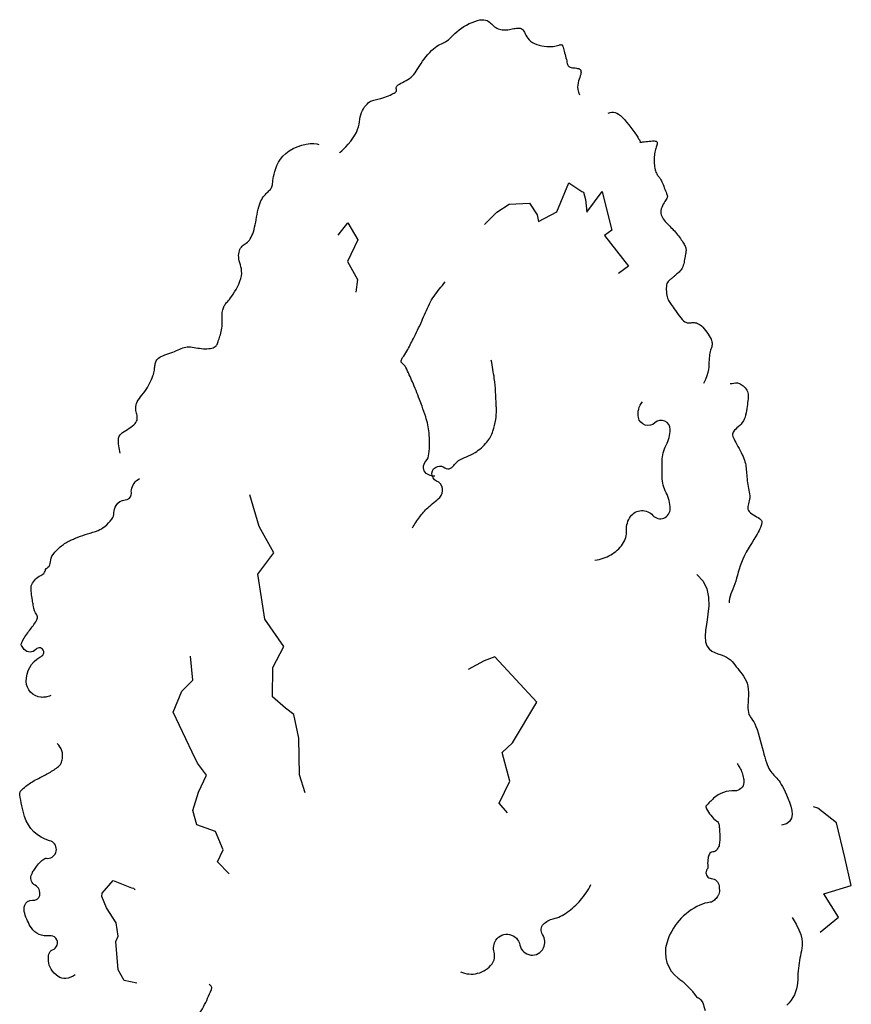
# Model space of a CAD drawing. Header units: metres. Extents: x 161377 to 162521, y 378914 to 379231.
# Tile 41 of 77: x 161830.29 to 161833.72, y 379108.79 to 379112.84. Entities that reach past the tile are written whole.
import ezdxf

# ---------------------------------------------------------------- set-up
doc = ezdxf.new("R2010")
doc.units = ezdxf.units.M
doc.layers.add('N-XX-GR-BOOM-SD', color=90, linetype='Continuous', lineweight=25)

# ---------------------------------------------------------------- blocks, each defined once
blk = doc.blocks.new('SGR-BOOM_S01_I_ZIJ-D')
for points in [[(-0.5501, 12.3921), (-0.5443, 12.3968), (-0.5328, 12.4072), (-0.5172, 12.4222), (-0.4986, 12.4411), (-0.4787, 12.4628), (-0.4585, 12.4864), (-0.4397, 12.5111), (-0.4235, 12.5358), (-0.4109, 12.56), (-0.4016, 12.5832), (-0.3949, 12.6057), (-0.3901, 12.6274), (-0.3864, 12.6482), (-0.3831, 12.6682), (-0.3796, 12.6874), (-0.3751, 12.7057), (-0.3691, 12.7232), (-0.3618, 12.7396), (-0.3532, 12.755), (-0.3439, 12.7691), (-0.334, 12.7818), (-0.3238, 12.793), (-0.3136, 12.8026), (-0.3037, 12.8104), (-0.2943, 12.8163), (-0.2852, 12.8207), (-0.2761, 12.8239), (-0.2669, 12.8263), (-0.2572, 12.8282), (-0.2468, 12.8302), (-0.2354, 12.8325), (-0.2228, 12.8354), (-0.2089, 12.8394), (-0.194, 12.8442), (-0.1785, 12.8497), (-0.163, 12.8556), (-0.1478, 12.8618), (-0.1335, 12.8679), (-0.1205, 12.8738), (-0.1093, 12.8793), (-0.1002, 12.8842), (-0.0932, 12.8886), (-0.0879, 12.8925), (-0.0842, 12.8962), (-0.0819, 12.8998), (-0.0807, 12.9033), (-0.0804, 12.9069), (-0.0808, 12.9108), (-0.0816, 12.915), (-0.0825, 12.9196), (-0.083, 12.9244), (-0.0828, 12.9296), (-0.0815, 12.935), (-0.0787, 12.9405), (-0.0739, 12.9463), (-0.0669, 12.9523), (-0.0572, 12.9584), (-0.0455, 12.9647), (-0.0321, 12.9714), (-0.0176, 12.9785), (-0.0026, 12.9862), (0.0124, 12.9946), (0.0268, 13.0037), (0.0401, 13.0137), (0.052, 13.0247), (0.0625, 13.0366), (0.0722, 13.0495), (0.0814, 13.0633), (0.0905, 13.0781), (0.0999, 13.0937), (0.11, 13.1103), (0.1212, 13.1277), (0.1338, 13.1458), (0.1475, 13.1644), (0.1621, 13.183), (0.1773, 13.2012), (0.1928, 13.2184), (0.2083, 13.2344), (0.2235, 13.2486), (0.238, 13.2607), (0.2517, 13.2704), (0.2647, 13.278), (0.277, 13.2842), (0.2889, 13.2896), (0.3005, 13.2946), (0.312, 13.3), (0.3234, 13.3062), (0.335, 13.3138), (0.3468, 13.3233), (0.3592, 13.3345), (0.3722, 13.347), (0.3861, 13.3605), (0.401, 13.3747), (0.4171, 13.3893), (0.4346, 13.4039), (0.4536, 13.4181), (0.4744, 13.4317), (0.4964, 13.4445), (0.519, 13.4561), (0.5419, 13.4663), (0.5643, 13.4748), (0.5859, 13.4816), (0.606, 13.4862), (0.6242, 13.4884), (0.64, 13.4882), (0.6536, 13.4857), (0.6654, 13.4814), (0.6759, 13.4756), (0.6852, 13.4687), (0.6939, 13.4611), (0.7022, 13.4532), (0.7105, 13.4453), (0.7192, 13.4377), (0.7282, 13.4307), (0.7376, 13.4243), (0.7474, 13.4185), (0.7575, 13.4136), (0.768, 13.4095), (0.7789, 13.4065), (0.7901, 13.4045), (0.8016, 13.4036), (0.8133, 13.4037), (0.8253, 13.4046), (0.8374, 13.4062), (0.8495, 13.4082), (0.8615, 13.4105), (0.8734, 13.4129), (0.8852, 13.4152), (0.8966, 13.4172), (0.9077, 13.4187), (0.9184, 13.4195), (0.9285, 13.4193), (0.938, 13.4178), (0.9468, 13.415), (0.9548, 13.4104), (0.9619, 13.4039), (0.9682, 13.3953), (0.974, 13.3849), (0.9798, 13.3733), (0.986, 13.3609), (0.9931, 13.348), (1.0016, 13.3351), (1.0119, 13.3228), (1.0245, 13.3113), (1.0397, 13.3011), (1.0571, 13.2922), (1.0762, 13.2847), (1.0963, 13.2786), (1.1169, 13.2737), (1.1376, 13.2702), (1.1576, 13.2679), (1.1765, 13.267), (1.1937, 13.2673), (1.2093, 13.2686), (1.2233, 13.2706), (1.2357, 13.2731), (1.2466, 13.2758), (1.256, 13.2784), (1.2641, 13.2806), (1.2707, 13.2822), (1.2761, 13.2829), (1.2804, 13.2825), (1.2838, 13.281), (1.2865, 13.2783), (1.2889, 13.2741), (1.2911, 13.2684), (1.2932, 13.2611), (1.2957, 13.2521), (1.2985, 13.2413), (1.3018, 13.2291), (1.3052, 13.2158), (1.3088, 13.2019), (1.3124, 13.1879), (1.3159, 13.174), (1.3192, 13.1608), (1.3221, 13.1486), (1.3246, 13.1378), (1.3269, 13.1284), (1.3293, 13.1202), (1.332, 13.1133), (1.3354, 13.1076), (1.3397, 13.1029), (1.3451, 13.0991), (1.3519, 13.0963), (1.3603, 13.0943), (1.37, 13.0928), (1.3804, 13.0917), (1.3912, 13.0906), (1.4018, 13.0893), (1.4119, 13.0876), (1.4209, 13.0852), (1.4284, 13.0818), (1.4341, 13.0772), (1.4379, 13.0715), (1.4401, 13.0645), (1.4407, 13.0564), (1.4399, 13.0471), (1.4378, 13.0366), (1.4346, 13.025), (1.4304, 13.0123), (1.4255, 12.9984), (1.4204, 12.9834), (1.4159, 12.9673), (1.4128, 12.95), (1.4118, 12.9316), (1.4137, 12.912), (1.4191, 12.8913), (1.4289, 12.8695)], [(1.665, 12.717), (1.6794, 12.7224), (1.6935, 12.7252), (1.7074, 12.7254), (1.7214, 12.7229), (1.7356, 12.7176), (1.7503, 12.7092), (1.7656, 12.6978), (1.7818, 12.6832), (1.7989, 12.6655), (1.8166, 12.6452), (1.8344, 12.6235), (1.8517, 12.6009), (1.8682, 12.5786), (1.8833, 12.5572), (1.8965, 12.5378), (1.9074, 12.5211), (1.9155, 12.5077), (1.9213, 12.4976), (1.9249, 12.4902), (1.9269, 12.485), (1.9276, 12.4817), (1.9273, 12.4798), (1.9265, 12.4789), (1.9256, 12.4785), (1.9248, 12.4782), (1.9246, 12.4781), (1.9252, 12.478), (1.9268, 12.4782), (1.9298, 12.4786), (1.9344, 12.4792), (1.9409, 12.4801), (1.9496, 12.4813), (1.9607, 12.4828), (1.9736, 12.4845), (1.9876, 12.4861), (2.0022, 12.4876), (2.0166, 12.4887), (2.0303, 12.4893), (2.0425, 12.4892), (2.0526, 12.4882), (2.06, 12.4862), (2.0651, 12.4831), (2.0681, 12.4792), (2.0693, 12.4742), (2.069, 12.4685), (2.0676, 12.4618), (2.0655, 12.4544), (2.0629, 12.4463), (2.0601, 12.4374), (2.0572, 12.4279), (2.0544, 12.4177), (2.0517, 12.407), (2.0493, 12.3956), (2.0471, 12.3836), (2.0452, 12.3711), (2.0439, 12.358), (2.043, 12.3445), (2.0427, 12.3306), (2.0429, 12.3167), (2.0436, 12.3029), (2.0448, 12.2894), (2.0465, 12.2764), (2.0486, 12.2641), (2.0512, 12.2527), (2.0542, 12.2424), (2.0576, 12.2332), (2.0612, 12.2249), (2.065, 12.2175), (2.0689, 12.211), (2.0727, 12.2051), (2.0765, 12.1999), (2.08, 12.1953), (2.0833, 12.1912), (2.0864, 12.1873), (2.0894, 12.1833), (2.0925, 12.1789), (2.0956, 12.1739), (2.099, 12.1679), (2.1027, 12.1607), (2.1069, 12.1519), (2.1115, 12.1415), (2.1166, 12.1296), (2.1218, 12.1169), (2.1271, 12.1038), (2.1322, 12.0907), (2.1371, 12.0782), (2.1416, 12.0666), (2.1454, 12.0565), (2.1484, 12.0482), (2.1507, 12.0414), (2.152, 12.0356), (2.1524, 12.0305), (2.1517, 12.0256), (2.1499, 12.0204), (2.147, 12.0146), (2.1429, 12.0076), (2.1375, 11.9992), (2.1313, 11.9895), (2.1246, 11.9788), (2.1179, 11.9671), (2.1116, 11.9549), (2.1061, 11.9423), (2.1018, 11.9296), (2.0991, 11.917), (2.0984, 11.9046), (2.0995, 11.8926), (2.1023, 11.8809), (2.1066, 11.8695), (2.1121, 11.8583), (2.1188, 11.8475), (2.1263, 11.8369), (2.1345, 11.8266), (2.1432, 11.8165), (2.1523, 11.8066), (2.1617, 11.7969), (2.1714, 11.7872), (2.1811, 11.7775), (2.1909, 11.7678), (2.2005, 11.7579), (2.21, 11.7479), (2.2192, 11.7376), (2.2281, 11.7272), (2.2366, 11.7167), (2.2448, 11.7062), (2.2527, 11.6957), (2.2601, 11.6855), (2.2671, 11.6755), (2.2736, 11.6658), (2.2796, 11.6566), (2.2852, 11.6477), (2.2901, 11.6392), (2.2945, 11.631), (2.2982, 11.6231), (2.3013, 11.6155), (2.3036, 11.608), (2.3052, 11.6008), (2.3059, 11.5937), (2.306, 11.5865), (2.3055, 11.5793), (2.3045, 11.5718), (2.3031, 11.5638), (2.3015, 11.5553), (2.2997, 11.5461), (2.2978, 11.5361), (2.296, 11.5252), (2.294, 11.5135), (2.2919, 11.5014), (2.2895, 11.489), (2.2867, 11.4767), (2.2833, 11.4646), (2.2794, 11.4531), (2.2746, 11.4423), (2.2691, 11.4325), (2.2629, 11.4236), (2.2562, 11.4155), (2.2493, 11.4083), (2.2422, 11.4018), (2.2353, 11.3959), (2.2287, 11.3905), (2.2226, 11.3856), (2.2171, 11.3812), (2.2122, 11.3771), (2.2077, 11.3732), (2.2034, 11.3695), (2.1992, 11.366), (2.1949, 11.3624), (2.1904, 11.3589), (2.1856, 11.3552), (2.1802, 11.3513), (2.1746, 11.3471), (2.1689, 11.3423), (2.1632, 11.3367), (2.1579, 11.3302), (2.1531, 11.3225), (2.1491, 11.3135), (2.1459, 11.303), (2.1439, 11.2908), (2.143, 11.2773), (2.143, 11.263), (2.1439, 11.2482), (2.1455, 11.2335), (2.1478, 11.2192), (2.1506, 11.2058), (2.1539, 11.1938), (2.1576, 11.1834), (2.1617, 11.1743), (2.1663, 11.166), (2.1715, 11.158), (2.1774, 11.1499), (2.184, 11.1412), (2.1915, 11.1313), (2.1999, 11.1199), (2.2093, 11.1066), (2.2194, 11.0918), (2.2302, 11.0762), (2.2413, 11.0604), (2.2527, 11.0451), (2.264, 11.0307), (2.2751, 11.0181), (2.2857, 11.0077), (2.2958, 11.0001), (2.3053, 10.9949), (2.3144, 10.9919), (2.3231, 10.9904), (2.3316, 10.9902), (2.34, 10.9908), (2.3483, 10.9918), (2.3566, 10.9926), (2.3651, 10.9931), (2.3738, 10.9928), (2.3827, 10.9916), (2.3919, 10.9893), (2.4014, 10.9857), (2.4114, 10.9805), (2.4217, 10.9736), (2.4326, 10.9647), (2.4439, 10.9537), (2.4554, 10.941), (2.4669, 10.9271), (2.4779, 10.9124), (2.4883, 10.8974), (2.4977, 10.8826), (2.5058, 10.8685), (2.5123, 10.8556), (2.5171, 10.8441), (2.5201, 10.834), (2.5217, 10.8248), (2.522, 10.8164), (2.5212, 10.8084), (2.5196, 10.8005), (2.5174, 10.7924), (2.5147, 10.7838), (2.5118, 10.7745), (2.5089, 10.7643), (2.5059, 10.7533), (2.5031, 10.7414), (2.5005, 10.7285), (2.4984, 10.7146), (2.4967, 10.6997), (2.4956, 10.6837), (2.4952, 10.6666), (2.4948, 10.6481), (2.4936, 10.6279), (2.4909, 10.6058), (2.4861, 10.5814), (2.4782, 10.5545), (2.4667, 10.5248), (2.4507, 10.4921)], [(-2.3584, 9.917), (-2.3673, 9.9604), (-2.3723, 9.9947), (-2.3737, 10.0212), (-2.3719, 10.0414), (-2.3672, 10.0565), (-2.3599, 10.0681), (-2.3505, 10.0773), (-2.3392, 10.0857), (-2.3265, 10.0943), (-2.3128, 10.1033), (-2.2985, 10.1125), (-2.2842, 10.1221), (-2.2704, 10.1317), (-2.2575, 10.1415), (-2.246, 10.1512), (-2.2364, 10.1609), (-2.229, 10.1704), (-2.2237, 10.1799), (-2.2203, 10.1892), (-2.2185, 10.1986), (-2.218, 10.208), (-2.2187, 10.2175), (-2.2201, 10.2272), (-2.2222, 10.2371), (-2.2246, 10.2472), (-2.2269, 10.2576), (-2.229, 10.2683), (-2.2305, 10.2793), (-2.2311, 10.2907), (-2.2304, 10.3024), (-2.2283, 10.3145), (-2.2242, 10.3269), (-2.2182, 10.3398), (-2.2103, 10.3531), (-2.201, 10.3669), (-2.1907, 10.381), (-2.1796, 10.3956), (-2.1682, 10.4105), (-2.1567, 10.4259), (-2.1457, 10.4418), (-2.1353, 10.458), (-2.1256, 10.4744), (-2.1168, 10.4908), (-2.1087, 10.5071), (-2.1015, 10.523), (-2.0953, 10.5382), (-2.0899, 10.5527), (-2.0855, 10.5662), (-2.082, 10.5785), (-2.0794, 10.5898), (-2.0774, 10.6001), (-2.076, 10.6098), (-2.0749, 10.6188), (-2.0739, 10.6275), (-2.073, 10.6359), (-2.0719, 10.6441), (-2.0705, 10.6524), (-2.0685, 10.6607), (-2.0658, 10.6689), (-2.0621, 10.677), (-2.0572, 10.6849), (-2.0508, 10.6925), (-2.0427, 10.6999), (-2.0326, 10.7069), (-2.0206, 10.7136), (-2.0068, 10.7199), (-1.9917, 10.726), (-1.9756, 10.7319), (-1.959, 10.7377), (-1.9423, 10.7434), (-1.9259, 10.7493), (-1.9102, 10.7552), (-1.8954, 10.7613), (-1.8815, 10.7675), (-1.8683, 10.7734), (-1.8556, 10.7789), (-1.8432, 10.7838), (-1.8309, 10.7878), (-1.8184, 10.7909), (-1.8056, 10.7927), (-1.7922, 10.7931), (-1.7785, 10.7923), (-1.7643, 10.7907), (-1.7497, 10.7885), (-1.7348, 10.7859), (-1.7197, 10.7832), (-1.7045, 10.7808), (-1.6891, 10.7788), (-1.6736, 10.7776), (-1.6584, 10.7771), (-1.6435, 10.7774), (-1.6292, 10.7784), (-1.6158, 10.7802), (-1.6035, 10.7827), (-1.5926, 10.786), (-1.5831, 10.7899), (-1.5754, 10.7947), (-1.5691, 10.8001), (-1.5641, 10.8063), (-1.56, 10.8131), (-1.5566, 10.8207), (-1.5536, 10.829), (-1.5506, 10.8379), (-1.5475, 10.8476), (-1.5441, 10.8579), (-1.5403, 10.8688), (-1.5364, 10.8804), (-1.5326, 10.8926), (-1.5289, 10.9054), (-1.5256, 10.9188), (-1.5228, 10.9326), (-1.5206, 10.947), (-1.5191, 10.9619), (-1.5184, 10.977), (-1.5181, 10.9923), (-1.5181, 11.0075), (-1.5182, 11.0224), (-1.5183, 11.0368), (-1.5183, 11.0506), (-1.5179, 11.0636), (-1.517, 11.0756), (-1.5155, 11.0866), (-1.5136, 11.0967), (-1.5112, 11.1061), (-1.5083, 11.1147), (-1.505, 11.1227), (-1.5012, 11.1302), (-1.497, 11.1372), (-1.4923, 11.1438), (-1.4871, 11.1504), (-1.4813, 11.1573), (-1.4747, 11.165), (-1.4674, 11.1737), (-1.4592, 11.184), (-1.4499, 11.196), (-1.4396, 11.2103), (-1.4282, 11.2271), (-1.4161, 11.246), (-1.4039, 11.2665), (-1.3921, 11.2882), (-1.3813, 11.3106), (-1.3719, 11.3332), (-1.3644, 11.3556), (-1.3595, 11.3772), (-1.3575, 11.3977), (-1.3579, 11.4172), (-1.3602, 11.4356), (-1.3639, 11.4531), (-1.3683, 11.4699), (-1.3729, 11.486), (-1.3771, 11.5015), (-1.3804, 11.5166), (-1.3822, 11.5313), (-1.3827, 11.5455), (-1.3817, 11.5592), (-1.3795, 11.5721), (-1.3761, 11.5842), (-1.3717, 11.5954), (-1.3662, 11.6056), (-1.3599, 11.6146), (-1.3527, 11.6224), (-1.3449, 11.6293), (-1.3367, 11.6357), (-1.3281, 11.6419), (-1.3194, 11.6482), (-1.3107, 11.6552), (-1.3022, 11.6631), (-1.294, 11.6723), (-1.2864, 11.6831), (-1.2793, 11.6954), (-1.2727, 11.7093), (-1.2665, 11.7245), (-1.2608, 11.7411), (-1.2556, 11.7589), (-1.2507, 11.7779), (-1.2462, 11.7979), (-1.242, 11.8189), (-1.238, 11.8405), (-1.2342, 11.8623), (-1.2303, 11.8842), (-1.2262, 11.9055), (-1.2219, 11.9262), (-1.2171, 11.9457), (-1.2118, 11.9638), (-1.2058, 11.9802), (-1.1993, 11.995), (-1.1923, 12.0082), (-1.1849, 12.0201), (-1.1773, 12.0307), (-1.1696, 12.0403), (-1.1619, 12.049), (-1.1543, 12.0569), (-1.1469, 12.0641), (-1.1397, 12.0709), (-1.133, 12.0774), (-1.1268, 12.0837), (-1.1211, 12.0901), (-1.1162, 12.0967), (-1.112, 12.1037), (-1.1086, 12.1112), (-1.1062, 12.1195), (-1.1044, 12.1287), (-1.1029, 12.1391), (-1.1015, 12.1509), (-1.0998, 12.1643), (-1.0976, 12.1796), (-1.0944, 12.1969), (-1.0901, 12.2166), (-1.0842, 12.2387), (-1.0764, 12.2626), (-1.0663, 12.2877), (-1.0535, 12.3133), (-1.0375, 12.3388), (-1.018, 12.3635), (-0.9945, 12.3867), (-0.9666, 12.4077), (-0.9343, 12.426), (-0.899, 12.4413), (-0.8624, 12.4535), (-0.8262, 12.4623), (-0.7923, 12.4675), (-0.7623, 12.469), (-0.7381, 12.4667), (-0.7214, 12.4602)], [(2.6686, 10.4897), (2.6861, 10.4921), (2.7006, 10.4939), (2.7126, 10.4951), (2.7225, 10.4957), (2.7311, 10.4954), (2.7387, 10.4941), (2.7459, 10.4919), (2.7534, 10.4884), (2.7613, 10.4837), (2.7697, 10.4779), (2.7783, 10.471), (2.7866, 10.4631), (2.7945, 10.4544), (2.8017, 10.4449), (2.8079, 10.4348), (2.8127, 10.4241), (2.816, 10.4131), (2.818, 10.4015), (2.8187, 10.3893), (2.8185, 10.3766), (2.8175, 10.3631), (2.8159, 10.349), (2.814, 10.334), (2.8119, 10.3181), (2.8098, 10.3013), (2.8076, 10.284), (2.8049, 10.2662), (2.8017, 10.2484), (2.7977, 10.2308), (2.7927, 10.2138), (2.7865, 10.1976), (2.7788, 10.1825), (2.7697, 10.1687), (2.7593, 10.1562), (2.7483, 10.1447), (2.7371, 10.1342), (2.7262, 10.1245), (2.716, 10.1153), (2.707, 10.1066), (2.6997, 10.0982), (2.6945, 10.09), (2.6913, 10.0816), (2.69, 10.073), (2.6905, 10.0639), (2.6928, 10.0542), (2.6965, 10.0435), (2.7017, 10.0318), (2.7083, 10.0188), (2.716, 10.0044), (2.7245, 9.9888), (2.7337, 9.9723), (2.7431, 9.9553), (2.7524, 9.9381), (2.7614, 9.921), (2.7697, 9.9043), (2.7771, 9.8883), (2.7832, 9.8732), (2.7882, 9.859), (2.7922, 9.8454), (2.7954, 9.8323), (2.7978, 9.8193), (2.7998, 9.8064), (2.8013, 9.7933), (2.8027, 9.7797), (2.8039, 9.7657), (2.8051, 9.7511), (2.8064, 9.7361), (2.8078, 9.7208), (2.8093, 9.7052), (2.8111, 9.6894), (2.8132, 9.6735), (2.8157, 9.6577), (2.8186, 9.6419), (2.8217, 9.6262), (2.8247, 9.6108), (2.8274, 9.5955), (2.8296, 9.5806), (2.8309, 9.566), (2.8312, 9.5518), (2.8303, 9.538), (2.8279, 9.5248), (2.8246, 9.512), (2.821, 9.4997), (2.8176, 9.4878), (2.8153, 9.4764), (2.8144, 9.4655), (2.8157, 9.4549), (2.8198, 9.4448), (2.827, 9.435), (2.8369, 9.4257), (2.8486, 9.4168), (2.8616, 9.4083), (2.875, 9.4003), (2.8881, 9.3927), (2.9001, 9.3855), (2.9104, 9.3789), (2.9183, 9.3727), (2.9241, 9.3669), (2.9279, 9.3614), (2.9301, 9.356), (2.9311, 9.3507), (2.931, 9.3453), (2.9302, 9.3398), (2.9291, 9.3339), (2.9277, 9.3277), (2.926, 9.3208), (2.9236, 9.3129), (2.9203, 9.3037), (2.9157, 9.293), (2.9096, 9.2803), (2.9017, 9.2655), (2.8917, 9.2482), (2.8795, 9.2282), (2.8654, 9.2058), (2.85, 9.1814), (2.834, 9.1555), (2.8177, 9.1284), (2.8019, 9.1005), (2.787, 9.0722), (2.7736, 9.044), (2.7621, 9.0162), (2.7524, 8.9888), (2.7439, 8.962), (2.7364, 8.9359), (2.7294, 8.9105), (2.7227, 8.886), (2.7158, 8.8622), (2.7083, 8.8395), (2.7001, 8.8177), (2.6915, 8.7968), (2.683, 8.7767), (2.6753, 8.7572), (2.6687, 8.7382), (2.6638, 8.7195), (2.6612, 8.7011), (2.6615, 8.6828)], [(2.3946, 8.9171), (2.4463, 8.8621), (2.4771, 8.799), (2.4912, 8.7305), (2.4931, 8.6595), (2.4869, 8.5887), (2.477, 8.5209), (2.4677, 8.4589), (2.4633, 8.4055), (2.4671, 8.3627), (2.4785, 8.3297), (2.496, 8.3048), (2.5179, 8.2865), (2.5427, 8.273), (2.5688, 8.2629), (2.5945, 8.2544), (2.6184, 8.246), (2.6392, 8.2363), (2.657, 8.2252), (2.6724, 8.213), (2.6859, 8.1998), (2.6981, 8.1859), (2.7095, 8.1713), (2.7206, 8.1565), (2.732, 8.1414), (2.744, 8.1263), (2.7564, 8.111), (2.7687, 8.0951), (2.7806, 8.0783), (2.7916, 8.0605), (2.8012, 8.0412), (2.8092, 8.0202), (2.815, 7.9971), (2.8183, 7.972), (2.8197, 7.9453), (2.8197, 7.9179), (2.8187, 7.8904), (2.8175, 7.8636), (2.8164, 7.8383), (2.8163, 7.8152), (2.8174, 7.7952), (2.8204, 7.7785), (2.8251, 7.7647), (2.8312, 7.7526), (2.8385, 7.7414), (2.8466, 7.73), (2.8554, 7.7175), (2.8645, 7.7028), (2.8738, 7.6851), (2.8829, 7.6636), (2.8918, 7.6388), (2.9006, 7.6115), (2.9091, 7.5824), (2.9174, 7.5523), (2.9255, 7.5219), (2.9333, 7.4921), (2.9408, 7.4636), (2.948, 7.4369), (2.9551, 7.4123), (2.962, 7.3897), (2.9688, 7.3689), (2.9756, 7.3501), (2.9825, 7.3332), (2.9896, 7.318), (2.9969, 7.3047), (3.0045, 7.293), (3.0124, 7.2827), (3.0205, 7.2733), (3.0289, 7.2646), (3.0374, 7.256), (3.0461, 7.2472), (3.0549, 7.2378), (3.0639, 7.2275), (3.0729, 7.2158), (3.082, 7.2025), (3.0914, 7.1872), (3.1012, 7.1698), (3.1114, 7.1499), (3.1221, 7.1273), (3.1335, 7.1017), (3.1456, 7.0729), (3.1581, 7.0408), (3.1694, 7.0068), (3.1774, 6.9724), (3.1799, 6.9393), (3.175, 6.9089), (3.1604, 6.883), (3.1342, 6.863), (3.0943, 6.8506)], [(3.1805, 6.0918), (3.2129, 6.0369), (3.2363, 5.99), (3.2519, 5.95), (3.261, 5.9158), (3.2648, 5.8865), (3.2648, 5.8609), (3.2621, 5.838), (3.2581, 5.8167), (3.2538, 5.7961), (3.2495, 5.7759), (3.2454, 5.7558), (3.2415, 5.7357), (3.2379, 5.7153), (3.2348, 5.6944), (3.2322, 5.6728), (3.2303, 5.6504), (3.229, 5.6269), (3.228, 5.6025), (3.2268, 5.5776), (3.2248, 5.5524), (3.2217, 5.527), (3.2168, 5.5019), (3.2099, 5.4772), (3.2002, 5.4532), (3.1877, 5.4302), (3.1727, 5.4082), (3.1558, 5.3872), (3.1379, 5.3675)]]:
    blk.add_lwpolyline(points)
at = {"flags": 128}
for points in [[(0.6437, 11.8008), (0.7449, 11.9038), (0.8476, 11.9676), (1.0161, 11.9766), (1.0786, 11.8809), (1.0892, 11.8245), (1.2422, 11.9043), (1.3394, 12.1453), (1.4464, 12.0734), (1.4615, 12.0667), (1.4763, 12.0074), (1.4894, 11.9025), (1.6159, 12.0731), (1.6518, 11.9169), (1.6935, 11.7531), (1.635, 11.7107), (1.8316, 11.4569), (1.7479, 11.3974)], [(-0.5629, 11.7121), (-0.4826, 11.8134), (-0.3986, 11.6736), (-0.4849, 11.4952), (-0.4022, 11.3464), (-0.4164, 11.2429)], [(-0.8353, 7.1189), (-0.8817, 7.265), (-0.886, 7.5681), (-0.9278, 7.764), (-0.9965, 7.8147), (-1.1027, 7.9094), (-1.1018, 8.1499), (-1.0093, 8.3228), (-1.1663, 8.5483), (-1.1943, 8.7285), (-1.223, 8.9204), (-1.0936, 9.0951), (-1.2127, 9.3131), (-1.2893, 9.5733)], [(-1.4607, 6.4508), (-1.5573, 6.5488), (-1.5094, 6.6476), (-1.5735, 6.7985), (-1.7263, 6.8538), (-1.7603, 6.973), (-1.7146, 7.1226), (-1.647, 7.2646), (-1.723, 7.362), (-1.7656, 7.4527), (-1.9222, 7.7812), (-1.8503, 7.9546), (-1.7597, 8.0476), (-1.7788, 8.2427)], [(0.8351, 6.9518), (0.766, 7.0323), (0.8529, 7.2151), (0.789, 7.4508), (0.8755, 7.5305), (1.0749, 7.8652), (0.7296, 8.2379), (0.6428, 8.2063), (0.5093, 8.1353)], [(3.4113, 5.9709), (3.5622, 6.0947), (3.4432, 6.285), (3.6687, 6.353), (3.616, 6.5848), (3.546, 6.8694), (3.3933, 6.992), (3.3557, 7.0016)], [(-2.2213, 5.5492), (-2.3261, 5.5704), (-2.3757, 5.6597), (-2.3963, 5.8939), (-2.3744, 5.9368), (-2.3914, 6.0468), (-2.473, 6.1702), (-2.5108, 6.2625), (-2.509, 6.292), (-2.4168, 6.3963), (-2.2649, 6.3342), (-2.2492, 6.332), (-2.235, 6.3186)]]:
    blk.add_lwpolyline(points, dxfattribs=at)
for points in [[(0.2348, 9.7264, -0.158777), (0.1647, 9.7503, -0.233308), (0.1413, 9.7965, -0.182007), (0.161, 9.8505, 0.155816), (0.1869, 9.9117, 0.045058), (0.1871, 10.0852, 0.058787), (0.1598, 10.2156, 0.004222), (0.1293, 10.304, 0.006596), (0.1086, 10.3601, 0.009627), (0.0503, 10.5034, 0.01133), (-0.0043, 10.623, 0.125022), (-0.0343, 10.6587, -0.287204), (-0.0425, 10.6787, -0.13455), (-0.0307, 10.7038, 0.057474), (0.0049, 10.757, 0.001656), (0.0581, 10.8612, 0.0025), (0.0928, 10.9305, 0.011837), (0.1266, 11.0031, -0.006032), (0.1911, 11.1462, -0.046726), (0.2292, 11.2112, -0.023647), (0.3214, 11.3277)], [(0.0504, 9.3003, -0.032546), (0.1102, 9.3909, -0.03526), (0.1762, 9.4664, -0.036525), (0.2275, 9.5103, 0.039269), (0.275, 9.5514, 0.524816), (0.2491, 9.6873, -0.70157), (0.2575, 9.8081, -0.246052), (0.3176, 9.7956, 0.330237), (0.3654, 9.7933, 0.082831), (0.3981, 9.824, -0.081275), (0.4312, 9.8553, -0.066365), (0.4951, 9.8872, 0.059917), (0.5663, 9.9216, 0.076229), (0.6645, 10.008, 0.097021), (0.7143, 10.0983, 0.037062), (0.7371, 10.1934, 0.045363), (0.7428, 10.2732, 0.006717), (0.7415, 10.3123, 0.002377), (0.7359, 10.423, 0.020071), (0.7255, 10.5313, 0.014267), (0.7004, 10.6822)], [(1.5549, 9.0362, 0.101914), (1.6862, 9.0792, 0.107951), (1.7831, 9.1668, 0.172666), (1.8158, 9.2812, -0.173792), (1.8487, 9.3948, -0.48034), (2.0326, 9.404, 0.699728), (2.1749, 9.4601, 0.110664), (2.1421, 9.5906, -0.110605), (2.1093, 9.7211, -0.006472), (2.1085, 9.7866, -0.006512), (2.1093, 9.8517, -0.111285), (2.1424, 9.9827, 0.11249), (2.1749, 10.1123, 0.670162), (2.05, 10.1668, -0.598076), (1.9137, 10.2102, -0.107528), (1.9157, 10.2789, -0.106959), (1.9462, 10.3408)], [(-2.9321, 7.9196, -0.061597), (-2.9732, 7.9069, -0.068549), (-3.0119, 7.9054, -0.377768), (-3.1337, 8.0357, -0.275847), (-3.0215, 8.2366, -0.028717), (-3.01, 8.2424, 0.055672), (-3.0042, 8.2457, 1.128102), (-3.0547, 8.2997, -0.467669), (-3.1503, 8.3001, -0.043926), (-3.1727, 8.3325, -0.178724), (-3.1743, 8.3423, -0.071298), (-3.1651, 8.3689, -0.036842), (-3.1368, 8.4151, -0.009471), (-3.1063, 8.456, 0.010169), (-3.0779, 8.4941, 0.016396), (-3.0488, 8.5378, 0.058895), (-3.0425, 8.5511, 0.22909), (-3.0471, 8.5853, -0.102618), (-3.0743, 8.654, -0.001984), (-3.0811, 8.694, -0.00284), (-3.0856, 8.722, -0.015692), (-3.0925, 8.7784, -0.026096), (-3.0938, 8.8125, -0.123566), (-3.0881, 8.8341, -0.050335), (-3.0572, 8.8785, -0.123683), (-3.0146, 8.9088, 0.160012), (-2.9831, 8.9348, 0.092044), (-2.9758, 8.9529, -0.133826), (-2.9698, 8.9651, -0.078666), (-2.964, 8.9698, 0.049691), (-2.9544, 8.9767, 0.207036), (-2.9337, 9.021, -0.156565), (-2.9126, 9.081, -0.059527), (-2.844, 9.1519, -0.066018), (-2.7682, 9.1986, -0.00394), (-2.7355, 9.2129, -0.004619), (-2.7073, 9.2247, -0.031042), (-2.6273, 9.2515, 0.02906), (-2.5417, 9.2799, 0.07887), (-2.4855, 9.3131, 0.0611), (-2.4279, 9.3742, 0.147905), (-2.4102, 9.4242, -0.120561), (-2.3919, 9.4862, -0.254022), (-2.3184, 9.5309, 0.34235), (-2.2675, 9.5745, 0.082724), (-2.2668, 9.5936, -0.071752), (-2.2665, 9.6156, -0.11979), (-2.2445, 9.6681, -0.113391), (-2.199, 9.7072)], [(-2.7296, 5.6188, -0.13726), (-2.8084, 5.5876, -0.181103), (-2.8714, 5.6039, -0.101937), (-2.9287, 5.6647, -0.1217), (-2.9502, 5.7316, -0.031179), (-2.9504, 5.7641, -0.041415), (-2.947, 5.7884, -0.247446), (-2.9169, 5.8236, 0.211909), (-2.8796, 5.8617, 0.57629), (-2.9443, 5.9403, -0.298213), (-3.0914, 6.0053, -0.072479), (-3.1462, 6.1247, -0.144881), (-3.146, 6.1915, -0.371124), (-3.0828, 6.2321, 0.387334), (-3.0226, 6.2731, 0.34255), (-3.0604, 6.3563, -0.37139), (-3.0919, 6.4361, -0.006859), (-3.0831, 6.4603, -0.038546), (-3.0811, 6.4644, -0.020688), (-3.0723, 6.4785, -0.008761), (-3.0496, 6.5105, -0.042179), (-3.0112, 6.5544, -0.0657), (-2.981, 6.5767, -0.183427), (-2.9672, 6.5787, 0.107566), (-2.9441, 6.5785, 0.792646), (-2.9408, 6.7235, -0.263682), (-3.1467, 6.9225, -0.032113), (-3.1874, 7.1024, -0.209176), (-3.1799, 7.131, -0.06387), (-3.1379, 7.1723, -0.039172), (-3.0572, 7.2242, -0.009014), (-3.007, 7.2499, 0.010983), (-2.966, 7.2712, 0.028574), (-2.8848, 7.3218, 0.061489), (-2.8518, 7.3518, 0.098913), (-2.8461, 7.362, 0.028984), (-2.836, 7.4001, 0.13267), (-2.8401, 7.4641, 0.117747), (-2.8785, 7.525)], [(2.7267, 7.3593, -0.041311), (2.7509, 7.3227, -0.042244), (2.7682, 7.2835, -0.038238), (2.7808, 7.2353, -0.058405), (2.7829, 7.2028, -0.414693), (2.7073, 7.1351, 0.202416), (2.5336, 7.0729, 0.021897), (2.4726, 7.0116, 0.213758), (2.4697, 7.0028, 0.105271), (2.4755, 6.9849, 0.031738), (2.5097, 6.9333, 0.080024), (2.5596, 6.8856, -0.184988), (2.5769, 6.8604, -0.029477), (2.5787, 6.8504, -0.009899), (2.5817, 6.8203, -0.022999), (2.5845, 6.7366, -0.042094), (2.5801, 6.691, -0.067896), (2.5745, 6.6741, -0.039856), (2.5591, 6.6479, -0.245698), (2.5257, 6.6306, 0.290975), (2.4982, 6.6133, 0.072692), (2.4875, 6.5784, 0.050351), (2.4847, 6.5258, 0.014603), (2.4856, 6.5144, -0.02061), (2.4862, 6.5063, -0.157327), (2.4821, 6.4926, 0.089134), (2.4719, 6.4698, 0.467738), (2.5145, 6.4116, -0.358322), (2.5782, 6.3519, -0.038489), (2.5807, 6.3048, -0.085044), (2.5765, 6.2838, -0.064554), (2.5657, 6.2636, -0.037905), (2.5408, 6.2338, -0.17292), (2.5047, 6.2161, 0.077348), (2.4202, 6.193, 0.21853), (2.1465, 5.88, 0.311295), (2.2413, 5.5895, 0.013408), (2.2714, 5.5679, -0.0379), (2.2816, 5.5597, -0.010602), (2.3394, 5.5035, -0.026927), (2.3605, 5.4797, -0.023313), (2.3694, 5.4674, 0.018302), (2.3805, 5.4516, 0.109191), (2.4083, 5.428, -0.114091), (2.4347, 5.4053, -0.07496), (2.4439, 5.3878, -0.022301), (2.4626, 5.3245, -0.043297)], [(0.4461, 5.6442, 0.171526), (0.5879, 5.6306, 0.171526), (0.7068, 5.7091, 0.239798), (0.7238, 5.8044, -0.227236), (0.7393, 5.9049, -0.666529), (0.9368, 5.8639, 0.726468), (1.1311, 5.8396, 0.263269), (1.1226, 5.9502, -0.359589), (1.1311, 6.0354, -0.135967), (1.2102, 6.0798, 0.095213), (1.3268, 6.1333, 0.060587), (1.4359, 6.2333, 0.057857), (1.5224, 6.3618)], [(-1.2025, 4.5067, -0.072887), (-1.3025, 4.649, -0.080286), (-1.3503, 4.7996, -0.058621), (-1.3527, 4.8813, 0.116876), (-1.3587, 4.9222, 0.104083), (-1.3908, 4.9708, 0.026813), (-1.5585, 5.1192, 0.129639), (-1.7028, 5.1824, -0.416389), (-1.736, 5.2283, -0.105912), (-1.7124, 5.2886, 0.043591), (-1.6379, 5.4256, 0.004224), (-1.6074, 5.4974, 0.029199), (-1.6037, 5.508, 0.213879), (-1.6052, 5.518, 0.069343), (-1.6244, 5.5407)]]:
    blk.add_lwpolyline(points, format="xyb")

msp = doc.modelspace()

# ---------------------------------------------------------------- block references
at = {"layer": 'N-XX-GR-BOOM-SD', "xscale": 0.5, "yscale": 0.5, "zscale": 0.5}
msp.add_blockref('SGR-BOOM_S01_I_ZIJ-D', (161831.8835, 379106.0984), dxfattribs=at)

doc.saveas('drawing.dxf')
